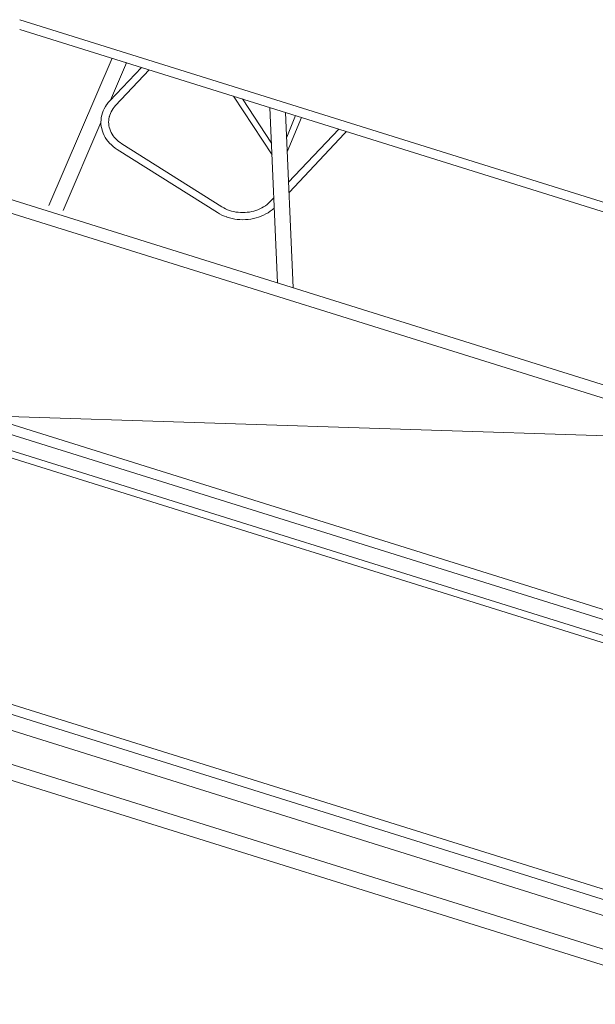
# Model space of a CAD drawing. Header units: millimetres. Extents: x -21126 to 28102, y -1237 to 9397.
# Tile 4 of 226: x -20480 to -19690, y 4526 to 5878. Entities that reach past the tile are written whole.
import ezdxf

# ---------------------------------------------------------------- set-up
doc = ezdxf.new("R2010")
doc.units = ezdxf.units.MM
doc.header["$MEASUREMENT"] = 0
doc.linetypes.add('Wipeout_Contour', pattern=[1000, 0, -1000])
for name, color, linetype in [('12_FAÇ_Façana', 7, 'Continuous'), ('Nuevo_09_EI_Mobiliari general', 7, 'Continuous'), ('Ventanas Archicad', 7, 'Continuous')]:
    doc.layers.add(name, color=color, linetype=linetype)
for name, color, linetype, lineweight in [('12_FAÇ_Façana_Pluma_Nº__47', 7, 'Continuous', 20), ('Nuevo_09_EI_Mobiliari general_Pluma_Nº__1', 7, 'Continuous', 5), ('Ventanas Archicad_Pluma_Nº__1', 7, 'Continuous', 5), ('Ventanas Archicad_Pluma_Nº__47', 7, 'Continuous', 20)]:
    doc.layers.add(name, color=color, linetype=linetype, lineweight=lineweight)
doc.layers.add('Ventanas Archicad_Pluma_Nº__23', color=7, linetype='Continuous', lineweight=5, true_color=0xa4a4a6)
pattern_1 = [(0, (0, 0), (0, 779.423), [48.75, -401.25]), (0, (225, 389.7), (0, 779.423), [48.75, -401.25]), (60, (0, 0), (-675, 389.711), [48.75, -401.25]), (60, (450, 0), (-675, 389.711), [48.75, -401.25]), (120, (48.75, 0), (675, 389.711), [48.75, -401.25]), (120, (498.75, 0), (675, 389.711), [48.75, -401.25]), (0, (0, 75), (0, 150), [0, -150, 0, -225]), (45, (75, 75), (-106.066, 106.066), [0, -112.5, 0, -187.5])]

# ---------------------------------------------------------------- blocks, each defined once
blk = doc.blocks.new('Elem Sección_34_1')
at = {"layer": '12_FAÇ_Façana_Pluma_Nº__47', "color": 7, "linetype": 'Continuous', "lineweight": 20}
for p, q in [((-20692.9, 4896.7), (-20692.9, 4918.7)), ((-19507.5, 4526.5), (-20692.9, 4896.7))]:
    blk.add_line(p, q, dxfattribs=at)
blk = doc.blocks.new('Elem Sección_35_1')
at = {"layer": 'Ventanas Archicad', "linetype": 'Continuous', "lineweight": 0, "true_color": 0x000000}
h = blk.add_hatch(dxfattribs=at)
h.set_pattern_fill('Hormigón_en_Masa_0001', color=18, style=0, pattern_type=2)
h.set_pattern_definition(pattern_1)
h.paths.add_polyline_path([(-20639.6, 5690.6), (-20658.6, 5650.2), (-20609.1, 5634.7), (-20590.1, 5675.1)])
h = blk.add_hatch(dxfattribs=at)
h.set_pattern_fill('Hormigón_en_Masa_0001', color=18, style=0, pattern_type=2)
h.set_pattern_definition(pattern_1)
h.paths.add_polyline_path([(-19500, 5334.7), (-19549.5, 5350.2), (-19568.5, 5309.7), (-19519, 5294.3)])
at = {"layer": 'Ventanas Archicad_Pluma_Nº__1', "color": 7, "linetype": 'Continuous', "lineweight": 5}
for p, q in [((-20654.9, 5718.6), (-20605.4, 5703.1)), ((-20605.4, 5703.1), (-20614.9, 5682.9)), ((-20605.4, 5703.1), (-20605.4, 5679.9)), ((-20673.9, 4981.1), (-20673.9, 5678.1)), ((-20673.9, 5678.1), (-20649.1, 5670.4)), ((-20590.1, 5675.1), (-20609.1, 5634.7)), ((-20590.1, 5675.1), (-20590.1, 5661.2)), ((-20595.8, 5644.5), (-20595.8, 5663)), ((-20658.6, 5360.3), (-20658.6, 5650.2)), ((-20658.6, 5650.2), (-20609.1, 5634.7)), ((-20609.1, 5634.7), (-20609.1, 5344.8)), ((-20603.4, 5357), (-20603.4, 5646.8)), ((-20603.4, 5646.8), (-19562.8, 5321.9)), ((-20658.6, 5338.3), (-20658.6, 5360.3)), ((-20603.4, 5357), (-20609.1, 5344.8)), ((-19568.5, 5033.8), (-20603.4, 5357)), ((-20658.6, 5338.3), (-20580, 5335.8)), ((-20609.1, 5344.8), (-19568.5, 5019.9)), ((-20580, 5335.8), (-19568.5, 5303.1)), ((-20624.4, 5317.8), (-20624.4, 4965.6)), ((-19534.3, 4977.3), (-20624.4, 5317.8)), ((-20618.7, 4977.8), (-20618.7, 5316)), ((-19509.5, 5002.6), (-19509.5, 5314.5)), ((-19509.5, 5314.5), (-19484.7, 5306.7)), ((-19568.5, 5019.9), (-19568.5, 5309.7)), ((-19568.5, 5309.7), (-19519, 5294.3)), ((-19568.5, 5303.1), (-19544.8, 5302.3)), ((-19519, 5294.3), (-19519, 5004.4)), ((-19519, 5004.4), (-19519, 4982.4)), ((-19509.5, 5002.6), (-19519, 4982.4)), ((-20673.9, 4959.1), (-20673.9, 4981.1)), ((-20618.7, 4977.8), (-20624.4, 4965.6)), ((-19534.3, 4639.1), (-20618.7, 4977.8)), ((-19534.3, 4625.2), (-19534.3, 4977.3)), ((-19507.5, 4594.8), (-20673.9, 4959.1)), ((-20624.4, 4965.6), (-19534.3, 4625.2))]:
    blk.add_line(p, q, dxfattribs=at)
at = {"layer": 'Ventanas Archicad_Pluma_Nº__1', "color": 7, "linetype": 'Continuous', "lineweight": 5, "flags": 128}
for points in [[(-20639.6, 5690.6), (-20649.1, 5670.4), (-20658.6, 5650.2)], [(-20639.6, 5690.6), (-20614.9, 5682.9), (-20590.1, 5675.1)]]:
    blk.add_lwpolyline(points, dxfattribs=at)
at = {"layer": 'Ventanas Archicad_Pluma_Nº__47', "color": 7, "linetype": 'Continuous', "lineweight": 20}
for p, q in [((-20689.1, 4926.8), (-20673.9, 4959.1)), ((-20692.9, 4918.7), (-20689.1, 4926.8)), ((-19507.5, 4548.5), (-20692.9, 4918.7))]:
    blk.add_line(p, q, dxfattribs=at)
at = {"color": 254, "linetype": 'Wipeout_Contour', "lineweight": 0, "ltscale": 121494.441304}
blk.add_wipeout([(-19536.9, 5379.6), (-19510.1, 5371.2), (-19507.1, 5377.7), (-19508.9, 5381), (-19529.7, 5387.5), (-19533.8, 5386.1)], dxfattribs=at).dxf.layer = 'Ventanas Archicad'
at = {"layer": 'Ventanas Archicad_Pluma_Nº__1', "color": 7, "linetype": 'Continuous', "lineweight": 5}
blk.add_line((-19507.1, 5360.1), (-19507.1, 5377.7), dxfattribs=at)
at = {"layer": 'Ventanas Archicad_Pluma_Nº__23', "color": 253, "linetype": 'Continuous', "lineweight": 5, "true_color": 0xa4a4a6}
for p, q in [((-19533.8, 5386.1), (-19536.9, 5379.6)), ((-19536.9, 5379.6), (-19510.1, 5371.2)), ((-19529.7, 5387.5), (-19533.8, 5386.1)), ((-19529.7, 5387.5), (-19508.9, 5381)), ((-19507.1, 5377.7), (-19510.1, 5371.2)), ((-19508.9, 5381), (-19507.1, 5377.7))]:
    blk.add_line(p, q, dxfattribs=at)
at = {"color": 254, "linetype": 'Wipeout_Contour', "lineweight": 0, "ltscale": 81018.169072}
blk.add_wipeout([(-19521.3, 5341.3), (-19516.7, 5351), (-19548.5, 5361), (-19553, 5351.2)], dxfattribs=at).dxf.layer = 'Ventanas Archicad'
at = {"layer": 'Ventanas Archicad_Pluma_Nº__1', "color": 7, "linetype": 'Continuous', "lineweight": 5}
for p, q in [((-19555.2, 5338), (-20595.8, 5663)), ((-19536.9, 5357.3), (-19536.9, 5379.6)), ((-19510.1, 5371.2), (-19510.1, 5361)), ((-19553, 5346.6), (-19553, 5351.2)), ((-19515.3, 5362.6), (-19520.2, 5352.1)), ((-19515.3, 5362.6), (-19465.7, 5347.2)), ((-19519, 4982.4), (-20658.6, 5338.3)), ((-19575.5, 5344.4), (-19552.6, 5343.6)), ((-19549.5, 5350.2), (-19568.5, 5309.7)), ((-19552.1, 5344.8), (-19553, 5346.6)), ((-19521.3, 5341.3), (-19500, 5334.7))]:
    blk.add_line(p, q, dxfattribs=at)
at = {"layer": 'Ventanas Archicad_Pluma_Nº__1', "color": 7, "linetype": 'Continuous', "lineweight": 5, "flags": 128}
blk.add_lwpolyline([(-19500, 5334.7), (-19509.5, 5314.5), (-19519, 5294.3)], dxfattribs=at)
at = {"layer": 'Ventanas Archicad_Pluma_Nº__23', "color": 253, "linetype": 'Continuous', "lineweight": 5, "true_color": 0xa4a4a6}
for q in [(-19553, 5351.2), (-19520.2, 5352.1)]:
    blk.add_line((-19548.5, 5361), q, dxfattribs=at)
at = {"layer": 'Ventanas Archicad_Pluma_Nº__23', "color": 253, "linetype": 'Continuous', "lineweight": 5, "true_color": 0xa4a4a6, "flags": 128}
blk.add_lwpolyline([(-19553, 5351.2), (-19549.5, 5350.2), (-19521.3, 5341.3)], dxfattribs=at)
blk = doc.blocks.new('Elem Sección_87_1')
at = {"layer": 'Nuevo_09_EI_Mobiliari general_Pluma_Nº__1', "color": 7, "linetype": 'Continuous', "lineweight": 5}
for p, q in [((-20480.3, 5877.6), (-19378.3, 5533.5)), ((-20480.3, 5864.4), (-19383.7, 5521.9))]:
    blk.add_line(p, q, dxfattribs=at)
blk = doc.blocks.new('Elem Sección_89_1')
at = {"layer": 'Nuevo_09_EI_Mobiliari general_Pluma_Nº__1', "color": 7, "linetype": 'Continuous', "lineweight": 5}
for p, q in [((-20440.3, 5622.6), (-20353.3, 5824.8)), ((-20356.6, 5766.3), (-20313.1, 5812.2)), ((-20355.5, 5767.4), (-20333.5, 5818.6)), ((-20335.3, 5818.6), (-20333.9, 5818.7)), ((-20348.6, 5759.9), (-20302.3, 5808.8)), ((-20133.8, 5692.3), (-20186.8, 5772.8)), ((-20364.3, 5755.5), (-20362.7, 5758.3)), ((-20362.7, 5758.3), (-20360.9, 5761)), ((-20360.7, 5761.2), (-20360.9, 5761)), ((-20360.7, 5761.2), (-20358.7, 5763.8)), ((-20358.7, 5763.8), (-20356.6, 5766.3)), ((-20351.9, 5755.9), (-20350.5, 5757.8)), ((-20350.5, 5757.8), (-20348.6, 5759.9)), ((-20134.5, 5708.4), (-20174.3, 5768.9)), ((-20126.4, 5516.4), (-20136.6, 5757.1)), ((-20368.6, 5740.3), (-20368.3, 5743.3)), ((-20368.3, 5743.3), (-20367.6, 5746.4)), ((-20367.6, 5746.7), (-20366.7, 5749.7)), ((-20367.6, 5746.7), (-20367.6, 5746.4)), ((-20366.7, 5749.7), (-20365.6, 5752.6)), ((-20365.6, 5752.6), (-20364.3, 5755.5)), ((-20357.7, 5742.2), (-20357.2, 5744.6)), ((-20357.3, 5744.3), (-20356.6, 5746.7)), ((-20356.6, 5746.7), (-20355.7, 5749.1)), ((-20355.7, 5749.1), (-20354.6, 5751.4)), ((-20354.6, 5751.4), (-20353.3, 5753.7)), ((-20353.3, 5753.7), (-20351.9, 5755.9)), ((-20105, 5509.7), (-20115.2, 5750.4)), ((-20113.7, 5716.2), (-20101.4, 5746.1)), ((-20112.9, 5696.4), (-20093.4, 5743.6)), ((-20420.7, 5615.9), (-20368.8, 5736.7)), ((-20368.8, 5737.2), (-20368.6, 5740.3)), ((-20368.7, 5734.2), (-20368.8, 5737.2)), ((-20368.3, 5731.1), (-20368.7, 5734.2)), ((-20367.7, 5728.1), (-20368.3, 5731.1)), ((-20358.2, 5737.2), (-20358, 5739.7)), ((-20358.1, 5734.7), (-20358.2, 5737.2)), ((-20357.8, 5732.2), (-20358.1, 5734.7)), ((-20358, 5739.7), (-20357.7, 5742.2)), ((-20357.3, 5730.1), (-20357.8, 5732.2)), ((-20356.7, 5727.7), (-20357.4, 5730.1)), ((-20367.7, 5728.1), (-20367.6, 5727.7)), ((-20366.8, 5724.7), (-20367.6, 5727.7)), ((-20365.7, 5721.8), (-20366.8, 5724.7)), ((-20364.4, 5718.9), (-20365.7, 5721.8)), ((-20362.9, 5716.1), (-20364.4, 5718.9)), ((-20361.1, 5713.4), (-20362.9, 5716.1)), ((-20355.8, 5725.3), (-20356.7, 5727.7)), ((-20354.7, 5722.9), (-20355.8, 5725.3)), ((-20353.5, 5720.7), (-20354.7, 5722.9)), ((-20352, 5718.4), (-20353.5, 5720.7)), ((-20350.6, 5716.6), (-20352, 5718.4)), ((-20348.8, 5714.5), (-20350.6, 5716.6)), ((-20042.3, 5727.6), (-20111.1, 5654.8)), ((-20034.1, 5721.4), (-20110.5, 5640.7)), ((-20031.4, 5724.2), (-20034.1, 5721.4)), ((-20359.1, 5710.8), (-20361.1, 5713.4)), ((-20359.1, 5710.8), (-20358.9, 5710.6)), ((-20356.8, 5708.1), (-20358.9, 5710.6)), ((-20354.4, 5705.7), (-20356.8, 5708.1)), ((-20351.8, 5703.5), (-20354.4, 5705.7)), ((-20349.1, 5701.4), (-20351.8, 5703.5)), ((-20346.9, 5712.6), (-20348.8, 5714.5)), ((-20344.8, 5710.7), (-20346.9, 5712.6)), ((-20342.5, 5709), (-20344.8, 5710.7)), ((-20340.1, 5707.4), (-20342.5, 5709)), ((-20202.8, 5621), (-20340.1, 5707.4)), ((-20346.3, 5699.5), (-20349.1, 5701.4)), ((-20208.7, 5612.9), (-20346.3, 5699.5)), ((-19875.4, 5675.4), (-19875.5, 5675.5)), ((-20200.2, 5619.4), (-20202.8, 5621)), ((-20142.9, 5622.4), (-20145.3, 5620.8)), ((-20140.7, 5624.1), (-20142.9, 5622.4)), ((-20138.6, 5625.9), (-20140.7, 5624.1)), ((-20136.6, 5627.9), (-20138.6, 5625.9)), ((-20131.3, 5633.4), (-20136.6, 5627.9)), ((-20205.8, 5611.2), (-20208.7, 5612.9)), ((-20202.6, 5609.6), (-20205.8, 5611.2)), ((-20199.3, 5608.1), (-20202.6, 5609.6)), ((-20197.6, 5618.1), (-20200.2, 5619.4)), ((-20195.9, 5606.9), (-20199.3, 5608.1)), ((-20194.9, 5616.9), (-20197.6, 5618.1)), ((-20192.2, 5615.9), (-20194.9, 5616.9)), ((-20189.3, 5615), (-20192.2, 5615.9)), ((-20186.3, 5614.3), (-20189.3, 5615)), ((-20183.3, 5613.7), (-20186.3, 5614.3)), ((-20180.2, 5613.3), (-20183.3, 5613.7)), ((-20177.2, 5613), (-20180.2, 5613.3)), ((-20174, 5612.9), (-20177.2, 5613)), ((-20170.9, 5613), (-20174, 5612.9)), ((-20167.8, 5613.3), (-20170.9, 5613)), ((-20164.8, 5613.7), (-20167.8, 5613.3)), ((-20161.7, 5614.2), (-20164.8, 5613.7)), ((-20158.8, 5615), (-20161.7, 5614.2)), ((-20155.9, 5615.9), (-20158.8, 5615)), ((-20153.2, 5616.8), (-20155.9, 5615.8)), ((-20150.5, 5618), (-20153.2, 5616.8)), ((-20148.8, 5608), (-20152.2, 5606.8)), ((-20147.8, 5619.3), (-20150.5, 5618)), ((-20145.5, 5609.4), (-20148.8, 5608)), ((-20145.3, 5620.8), (-20147.8, 5619.3)), ((-20142.3, 5611), (-20145.5, 5609.4)), ((-20139.3, 5612.8), (-20142.3, 5611)), ((-20136.4, 5614.7), (-20139.3, 5612.8)), ((-20133.7, 5616.8), (-20136.4, 5614.7)), ((-20131.1, 5619), (-20133.7, 5616.8)), ((-20130.8, 5619.4), (-20131.1, 5619)), ((-20195.9, 5606.9), (-20195.8, 5606.8)), ((-20192.3, 5605.7), (-20195.8, 5606.8)), ((-20188.7, 5604.8), (-20192.3, 5605.7)), ((-20185.1, 5604.1), (-20188.7, 5604.8)), ((-20181.5, 5603.6), (-20185.1, 5604.1)), ((-20177.8, 5603.3), (-20181.5, 5603.6)), ((-20174.1, 5603.2), (-20177.8, 5603.3)), ((-20170.4, 5603.3), (-20174.1, 5603.2)), ((-20166.7, 5603.6), (-20170.4, 5603.3)), ((-20163, 5604.1), (-20166.7, 5603.6)), ((-20159.4, 5604.8), (-20163, 5604.1)), ((-20155.8, 5605.7), (-20159.4, 5604.8)), ((-20152.4, 5606.7), (-20155.8, 5605.7)), ((-20152.2, 5606.8), (-20152.4, 5606.7))]:
    blk.add_line(p, q, dxfattribs=at)

msp = doc.modelspace()

# ---------------------------------------------------------------- block references
at = {"layer": '12_FAÇ_Façana', "lineweight": 0}
msp.add_blockref('Elem Sección_34_1', (0, 0), dxfattribs=at)

# ---------------------------------------------------------------- next in the draw order: block references
at = {"layer": 'Ventanas Archicad', "lineweight": 0}
msp.add_blockref('Elem Sección_35_1', (0, 0), dxfattribs=at)

# ---------------------------------------------------------------- next in the draw order: block references
at = {"layer": 'Nuevo_09_EI_Mobiliari general', "lineweight": 0}
for name in ['Elem Sección_87_1', 'Elem Sección_89_1']:
    msp.add_blockref(name, (0, 0), dxfattribs=at)

doc.saveas('drawing.dxf')
